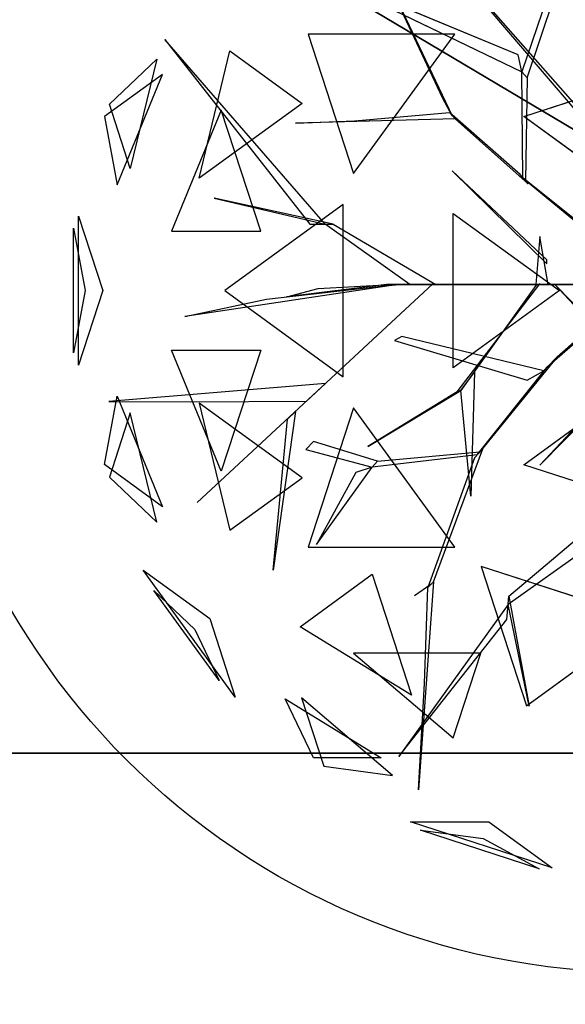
# Model space of a CAD drawing. Extents: x 22936 to 50368, y -4877 to 31080.
# Tile 199 of 256: x 45670 to 45764, y 3205 to 3374. Entities that reach past the tile are written whole.
import ezdxf

# ---------------------------------------------------------------- set-up
doc = ezdxf.new("R2010")
doc.units = 0
doc.layers.get('0').update_dxf_attribs({"linetype": 'CONTINUOUS'})
for name, color, linetype in [('00_TRACE_ARBRE', 3, 'CONTINUOUS'), ('00_TRACE_RDC', 241, 'CONTINUOUS'), ('08_AMENAGEMENTS_EXTERIEURS', 253, 'CONTINUOUS'), ('09_VEGETATION', 134, 'CONTINUOUS')]:
    doc.layers.add(name, color=color, linetype=linetype)

# ---------------------------------------------------------------- blocks, each defined once
blk = doc.blocks.new('TREE_GEOMETRIC_ROUND')
at = {"color": 7}
for p, q in [((-664.3, 1074, 5052.5), (-43.9, 347.3, 3886.1)), ((-43.9, 368.2, 3797.1), (-664.3, 1074, 5042)), ((-804.6, 1020.4, 3023), (-546, 478.3, 3253.2)), ((-575, 530.8, 3253.2), (-804.6, 1020.4, 3023)), ((-204.6, 990.2, 4205.1), (-334, 613, 3577.5)), ((-317.6, 594, 3608.8), (-191.1, 969.2, 4205.1)), ((-345.2, 664.2, 3650.7), (-1035.9, 952.1, 3577.5)), ((-1035.9, 952.1, 3577.5), (-334, 613, 3577.5)), ((-538.8, 728.2, 2392.4), (-987, 728.2, 2682.5)), ((-987, 728.2, 2682.5), (-848.5, 302, 2392.4)), ((-848.5, 302, 2392.4), (-538.8, 728.2, 2392.4)), ((-1424.8, 711.3, 4367.3), (-981.2, 146.5, 4126.7)), ((-935.2, 146.5, 4074.4), (-1424.8, 711.3, 4367.3)), ((-1319.9, 287.5, 5031.1), (-1225.9, 676.5, 4958.5)), ((-1225.9, 676.5, 4958.5), (-1005.2, 516.2, 5283)), ((-334, 613, 3577.5), (-345.2, 664.2, 3650.7)), ((-1594.7, 513.6, 4337.8), (-1450, 651.5, 4599.3)), ((-1450, 651.5, 4599.3), (-1530.8, 317, 4661.7)), ((-1431.8, 604.8, 3199.5), (-1609.5, 475.7, 3565.9)), ((-1571.2, 266.8, 3265.8), (-1431.8, 604.8, 3199.5)), ((-330.3, 289.4, 3300.2), (-334, 613, 3577.5)), ((-334, 613, 3577.5), (-317.6, 594, 3608.8)), ((-327.8, 475.9, 5644.3), (120.7, 621.6, 5644.3)), ((-317.6, 594, 3608.8), (-322, 279.9, 3326.4)), ((-1530.8, 317, 4661.7), (-1594.7, 513.6, 4337.8)), ((-1005.2, 516.2, 5283), (-1319.9, 287.5, 5031.1)), ((-546, 478.3, 3253.2), (-575, 530.8, 3253.2)), ((-1252.3, 495.8, 2829.7), (-1404.9, 125.8, 2902.3)), ((-1132, 125.8, 2577.8), (-1252.3, 495.8, 2829.7)), ((-844.8, 462.9, 3300.2), (-554.3, 487.8, 3300.2)), ((-554.3, 487.8, 3300.2), (-537.8, 468.9, 3242.7)), ((-338.5, 298.9, 3315.9), (-554.3, 487.8, 3300.2)), ((-1609.5, 475.7, 3565.9), (-1571.2, 266.8, 3265.8)), ((-537.8, 468.9, 3242.7), (-1025.3, 456, 3284.6)), ((-1025.3, 456, 3284.6), (-844.8, 462.9, 3300.2)), ((-537.8, 468.9, 3242.7), (-313.8, 270.5, 3242.7)), ((-3.3, 240.2, 5736.5), (-327.8, 475.9, 5644.3)), ((-546.1, 309.6, 5523.2), (-257.3, 25.1, 4895.5)), ((-257.3, 37.7, 5010.6), (-546.1, 309.6, 5523.2)), ((-313.8, 270.5, 3242.7), (-338.5, 298.9, 3315.9)), ((-322, 279.9, 3326.4), (-330.3, 289.4, 3300.2)), ((-330.3, 289.4, 3300.2), (15, 12.8, 2772)), ((45.1, -22, 2829.5), (-322, 279.9, 3326.4)), ((-910.1, 146.5, 4105.7), (-1274.1, 226, 4806.6)), ((-1274.1, 226, 4806.6), (-935.2, 146.5, 4074.4)), ((-879.4, 207, 5468.4), (-1242, -56.5, 5178.3)), ((-879.4, -319.9, 5468.4), (-879.4, 207, 5468.4)), ((-1688.9, -284, 4186.4), (-1688.9, 171, 4186.4)), ((-1688.9, 171, 4186.4), (-1615, -56.5, 4561.2)), ((-543.3, -292.3, 5644.3), (-543.3, 179.3, 5644.3)), ((-543.3, 179.3, 5644.3), (-218.8, -56.5, 5736.5)), ((-1704, 134.2, 3733.7), (-1669.1, -56.5, 3459.9)), ((-1704, -247.1, 3733.7), (-1704, 134.2, 3733.7)), ((-1404.9, 125.8, 2902.3), (-1132, 125.8, 2577.8)), ((-981.2, 146.5, 4126.7), (-935.2, 146.5, 4074.4)), ((-935.2, 146.5, 4074.4), (-910.1, 146.5, 4105.7)), ((-675.8, -37.7, 3415.3), (-935.2, 146.5, 4074.4)), ((-910.1, 146.5, 4105.7), (-596.3, -37.7, 3415.3)), ((-278.3, 108.8, 5612.1), (-290.8, -37.7, 4456.2)), ((-253.2, -37.7, 4456.2), (-278.3, 108.8, 5612.1)), ((-257.3, 25.1, 4895.5), (-257.3, 37.7, 5010.6)), ((-1669.1, -56.5, 3459.9), (-1704, -247.1, 3733.7)), ((-1615, -56.5, 4561.2), (-1688.9, -284, 4186.4)), ((-719.1, -39, 4325.4), (-1364, -135.5, 4586.9)), ((-605.7, -35.6, 3415.3), (-1326.3, -704.7, 3593.2)), ((-1326.3, -704.7, 3593.2), (-605.7, -35.6, 3357.8)), ((-1242, -56.5, 5178.3), (-879.4, -319.9, 5468.4)), ((-1113.8, -82.4, 4555.6), (-765, -42.5, 4398.6)), ((-746.9, -37.7, 4335.9), (-1052.4, -75.3, 5099.5)), ((-1052.4, -75.3, 5099.5), (-956.1, -50.2, 4937.4)), ((-956.1, -50.2, 4937.4), (-734.4, -37.7, 4383)), ((-765, -42.5, 4398.6), (-719.1, -39, 4325.4)), ((-746.9, -37.7, 4335.9), (-232.2, -37.7, 3839)), ((-734.4, -37.7, 4383), (-746.9, -37.7, 4335.9)), ((-207.1, -37.7, 3886.1), (-734.4, -37.7, 4383)), ((-604.6, -37.7, 3415.3), (-675.8, -37.7, 3415.3)), ((-605.7, -35.6, 3357.8), (-605.7, -35.6, 3415.3)), ((-604.6, -37.7, 3357.8), (-604.6, -37.7, 3415.3)), ((-81.6, -37.7, 2934.1), (-604.6, -37.7, 3357.8)), ((-604.6, -37.7, 3415.3), (-81.6, -37.7, 3007.3)), ((-596.3, -37.7, 3415.3), (-604.6, -37.7, 3415.3)), ((-218.8, -56.5, 5736.5), (-543.3, -292.3, 5644.3)), ((-531.7, -365.8, 4848.5), (-278.5, -36.2, 4456.2)), ((-290.3, -40.6, 4571.3), (-519.9, -361.5, 4906)), ((-290.8, -37.7, 4456.2), (-253.2, -37.7, 4456.2)), ((-244.8, -37.7, 3959.3), (-290.8, -37.7, 4456.2)), ((-278.5, -36.2, 4456.2), (-290.3, -40.6, 4571.3)), ((-253.2, -37.7, 4456.2), (-207.1, -37.7, 3886.1)), ((-207.1, -37.7, 3886.1), (-244.8, -37.7, 3959.3)), ((-140.2, -37.7, 3064.9), (-232.2, -37.7, 3839)), ((-232.2, -37.7, 3839), (-207.1, -37.7, 3886.1)), ((-232.2, -37.7, 4440.5), (378.7, -669.5, 5654)), ((236.4, -544, 5491.8), (-232.2, -37.7, 4513.7)), ((-232.2, -37.7, 4513.7), (-232.2, -37.7, 4440.5)), ((-225.6, -258.5, 2358.4), (31.1, -33, 1966.5)), ((-207.1, -37.7, 3886.1), (-81.6, -37.7, 3007.3)), ((-1364, -135.5, 4586.9), (-1113.8, -82.4, 4555.6)), ((-3.2, -69.7, 1966.5), (-257, -292.1, 2300.8)), ((-700.7, -197, 3117.4), (-722.5, -209.4, 3117.4)), ((-722.5, -209.4, 3117.4), (-317.1, -330.7, 2494.4)), ((-266.1, -301.8, 2421.1), (-700.7, -197, 3117.4)), ((-1404.9, -238.8, 2902.3), (-1132, -238.8, 2577.8)), ((-1252.3, -608.8, 2829.7), (-1404.9, -238.8, 2902.3)), ((-1132, -238.8, 2577.8), (-1252.3, -608.8, 2829.7)), ((-225.6, -258.5, 2358.4), (-461.5, -550, 2855.3)), ((-257, -292.1, 2300.8), (-225.6, -258.5, 2358.4)), ((-470.1, -559.2, 2829.1), (-257, -292.1, 2300.8)), ((-519.9, -361.5, 4895.5), (-477.9, -305.9, 4848.5)), ((-477.9, -305.9, 4848.5), (-489.9, -684.9, 5361.1)), ((-317.1, -330.7, 2494.4), (-266.1, -301.8, 2421.1)), ((-6.3, -301.3, 5010.6), (-278.3, -590, 5523.2)), ((-278.3, -590, 5523.2), (6.3, -301.3, 4895.5)), ((-933.8, -340.2, 3462.4), (-1596.1, -395.6, 3357.8)), ((-992.1, -394.3, 3488.5), (-933.8, -340.2, 3462.4)), ((-327.8, -588.9, 5644.3), (-3.3, -353.1, 5736.5)), ((-1609.5, -588.7, 3565.9), (-1571.2, -379.7, 3265.8)), ((-1571.2, -379.7, 3265.8), (-1431.8, -717.8, 3199.5)), ((-804.4, -533.2, 5246), (-519.9, -361.5, 4906)), ((-531.7, -365.8, 4848.5), (-804.4, -533.2, 5246)), ((-519.9, -361.5, 4906), (-531.7, -365.8, 4848.5)), ((-489.9, -684.9, 5361.1), (-519.9, -361.5, 4895.5)), ((-1596.1, -395.6, 3357.8), (-1345.6, -396.4, 3431)), ((-1345.6, -396.4, 3431), (-992.1, -394.3, 3488.5)), ((-1005.2, -629.1, 5283), (-1319.9, -400.4, 5031.1)), ((-1319.9, -400.4, 5031.1), (-1225.9, -789.5, 4958.5)), ((-848.5, -415, 2392.4), (-987, -841.2, 2682.5)), ((-538.8, -841.2, 2392.4), (-848.5, -415, 2392.4)), ((-1530.8, -429.9, 4661.7), (-1594.7, -626.6, 4337.8)), ((-1450, -764.5, 4599.3), (-1530.8, -429.9, 4661.7)), ((-1025.8, -425.7, 3546.1), (-1094.1, -911.7, 4205.1)), ((-1094.1, -911.7, 4205.1), (-1050.3, -449.3, 3561.8)), ((-1050.3, -449.3, 3561.8), (-1025.8, -425.7, 3546.1)), ((-970.7, -518.1, 3734), (-993.6, -542.5, 3734)), ((-774.4, -578.1, 3137.7), (-970.7, -518.1, 3734)), ((-603.6, -946.7, 2786.3), (-453, -540.8, 2771.6)), ((-453, -540.8, 2771.6), (-478.7, -568.3, 2844.8)), ((-993.6, -542.5, 3734), (-791.6, -596.4, 3106.3)), ((-470.1, -559.2, 2829.1), (-791.6, -596.4, 3106.3)), ((-774.4, -578.1, 3137.7), (-461.5, -550, 2855.3)), ((-478.7, -568.3, 2844.8), (-620.7, -965, 2843.8)), ((-461.5, -550, 2855.3), (-470.1, -559.2, 2829.1)), ((-1431.8, -717.8, 3199.5), (-1609.5, -588.7, 3565.9)), ((-961.2, -832.7, 3238.8), (-791.6, -596.4, 3106.3)), ((-791.6, -596.4, 3106.3), (-841.4, -612.9, 3179.5)), ((-791.6, -596.4, 3106.3), (-774.4, -578.1, 3137.7)), ((120.7, -734.6, 5644.3), (-327.8, -588.9, 5644.3)), ((-1594.7, -626.6, 4337.8), (-1450, -764.5, 4599.3)), ((-1225.9, -789.5, 4958.5), (-1005.2, -629.1, 5283)), ((-841.4, -612.9, 3179.5), (-961.2, -832.7, 3238.8)), ((-373.5, -991.1, 4105.7), (4, -672.1, 3415.3)), ((-2.2, -751.4, 3415.3), (-375.4, -1016.1, 4074.4)), ((-987, -841.2, 2682.5), (-538.8, -841.2, 2392.4)), ((43.2, -1062.8, 5468.4), (-458, -899.9, 5468.4)), ((-458, -899.9, 5468.4), (-319.5, -1326.2, 5178.3)), ((-1209.6, -1299.5, 3736.8), (-1491.6, -911.3, 3736.8)), ((-1491.6, -911.3, 3736.8), (-1287.6, -1059.6, 3316.1)), ((-1011.6, -1084.4, 4958.5), (-790.9, -924.1, 5283)), ((-790.9, -924.1, 5283), (-670.7, -1294.1, 5031.1)), ((-612.1, -955.8, 2796.8), (-661.3, -990, 2796.8)), ((-603.6, -946.7, 2786.3), (-649.3, -1582.9, 2960.6)), ((-620.7, -965, 2843.8), (-603.6, -946.7, 2786.3)), ((-1259, -1249, 4189.8), (-1458.9, -973.9, 4189.8)), ((-1458.9, -973.9, 4189.8), (-1333.8, -1093.2, 4415.9)), ((-631.6, -1257.7, 2843.8), (-620.7, -965, 2843.8)), ((-375.4, -1016.1, 4074.4), (-373.5, -991.1, 4105.7)), ((-373.5, -991.1, 4105.7), (-311.5, -1327.5, 4806.6)), ((-375.4, -1016.1, 4074.4), (-709.6, -1481.1, 4367.3)), ((-379, -1062, 4126.7), (-375.4, -1016.1, 4074.4)), ((-311.5, -1327.5, 4806.6), (-375.4, -1016.1, 4074.4)), ((-1287.6, -1059.6, 3316.1), (-1209.6, -1299.5, 3736.8)), ((-709.6, -1481.1, 4367.3), (-379, -1062, 4126.7)), ((-319.5, -1326.2, 5178.3), (43.2, -1062.8, 5468.4)), ((-1333.8, -1093.2, 4415.9), (-1259, -1249, 4189.8)), ((-670.7, -1294.1, 5031.1), (-1011.6, -1084.4, 4958.5)), ((-458.8, -1165.3, 2577.8), (-847.9, -1165.3, 2829.7)), ((-847.9, -1165.3, 2829.7), (-543.2, -1424.8, 2902.3)), ((-543.2, -1424.8, 2902.3), (-458.8, -1165.3, 2577.8)), ((-649.3, -1582.9, 2960.6), (-631.6, -1257.7, 2843.8)), ((-1057.1, -1305.2, 4599.3), (-763.9, -1485.5, 4661.7)), ((-970.7, -1485.5, 4337.8), (-1057.1, -1305.2, 4599.3)), ((-728.6, -1539.4, 3265.8), (-1007, -1302.4, 3199.5)), ((-1007, -1302.4, 3199.5), (-939.1, -1511.3, 3565.9)), ((-763.9, -1485.5, 4661.7), (-970.7, -1485.5, 4337.8)), ((-939.1, -1511.3, 3565.9), (-728.6, -1539.4, 3265.8)), ((-241.2, -1821.6, 4186.4), (-673.9, -1681, 4186.4)), ((-673.9, -1681, 4186.4), (-434.7, -1681, 4561.2)), ((-434.7, -1681, 4561.2), (-241.2, -1821.6, 4186.4)), ((-280.9, -1824.6, 3733.7), (-643.6, -1706.8, 3733.7)), ((-643.6, -1706.8, 3733.7), (-451.4, -1732.4, 3459.9)), ((-451.4, -1732.4, 3459.9), (-280.9, -1824.6, 3733.7))]:
    blk.add_line(p, q, dxfattribs=at)
mesh = blk.add_polyface(dxfattribs=at)
corners = [(-804.6, 1020.4, 3023), (-546, 478.3, 3253.2), (-575, 530.8, 3253.2)]
mesh.append_faces([[corners[k] for k in face] for face in [(0, 1, 2)]], dxfattribs={"color": 7})
mesh = blk.add_polyface(dxfattribs=at)
corners = [(-345.2, 664.2, 3650.7), (-1035.9, 952.1, 3577.5), (-334, 613, 3577.5)]
mesh.append_faces([[corners[k] for k in face] for face in [(0, 1, 2)]], dxfattribs={"color": 7})
mesh = blk.add_polyface(dxfattribs=at)
corners = [(-538.8, 728.2, 2392.4), (-987, 728.2, 2682.5), (-848.5, 302, 2392.4)]
mesh.append_faces([[corners[k] for k in face] for face in [(0, 1, 2)]], dxfattribs={"color": 7})
mesh = blk.add_polyface(dxfattribs=at)
corners = [(-1424.8, 711.3, 4367.3), (-981.2, 146.5, 4126.7), (-935.2, 146.5, 4074.4)]
mesh.append_faces([[corners[k] for k in face] for face in [(0, 1, 2)]], dxfattribs={"color": 7})
mesh = blk.add_polyface(dxfattribs=at)
corners = [(-1225.9, 676.5, 4958.5), (-1005.2, 516.2, 5283), (-1319.9, 287.5, 5031.1)]
mesh.append_faces([[corners[k] for k in face] for face in [(0, 1, 2)]], dxfattribs={"color": 7})
mesh = blk.add_polyface(dxfattribs=at)
corners = [(-1450, 651.5, 4599.3), (-1530.8, 317, 4661.7), (-1594.7, 513.6, 4337.8)]
mesh.append_faces([[corners[k] for k in face] for face in [(0, 1, 2)]], dxfattribs={"color": 7})
mesh = blk.add_polyface(dxfattribs=at)
corners = [(-1431.8, 604.8, 3199.5), (-1609.5, 475.7, 3565.9), (-1571.2, 266.8, 3265.8)]
mesh.append_faces([[corners[k] for k in face] for face in [(0, 1, 2)]], dxfattribs={"color": 7})
mesh = blk.add_polyface(dxfattribs=at)
corners = [(120.7, 621.6, 5644.3), (-3.3, 240.2, 5736.5), (-327.8, 475.9, 5644.3)]
mesh.append_faces([[corners[k] for k in face] for face in [(0, 1, 2)]], dxfattribs={"color": 7})
mesh = blk.add_polyface(dxfattribs=at)
corners = [(-1252.3, 495.8, 2829.7), (-1404.9, 125.8, 2902.3), (-1132, 125.8, 2577.8)]
mesh.append_faces([[corners[k] for k in face] for face in [(0, 1, 2)]], dxfattribs={"color": 7})
mesh = blk.add_polyface(dxfattribs=at)
corners = [(-546.1, 309.6, 5523.2), (-257.3, 25.1, 4895.5), (-257.3, 37.7, 5010.6)]
mesh.append_faces([[corners[k] for k in face] for face in [(0, 1, 2)]], dxfattribs={"color": 7})
mesh = blk.add_polyface(dxfattribs=at)
corners = [(-1274.1, 226, 4806.6), (-935.2, 146.5, 4074.4), (-910.1, 146.5, 4105.7)]
mesh.append_faces([[corners[k] for k in face] for face in [(0, 1, 2)]], dxfattribs={"color": 7})
mesh = blk.add_polyface(dxfattribs=at)
corners = [(-879.4, 207, 5468.4), (-1242, -56.5, 5178.3), (-879.4, -319.9, 5468.4)]
mesh.append_faces([[corners[k] for k in face] for face in [(0, 1, 2)]], dxfattribs={"color": 7})
mesh = blk.add_polyface(dxfattribs=at)
corners = [(-1688.9, 171, 4186.4), (-1615, -56.5, 4561.2), (-1688.9, -284, 4186.4)]
mesh.append_faces([[corners[k] for k in face] for face in [(0, 1, 2)]], dxfattribs={"color": 7})
mesh = blk.add_polyface(dxfattribs=at)
corners = [(-218.8, -56.5, 5736.5), (-543.3, -292.3, 5644.3), (-543.3, 179.3, 5644.3)]
mesh.append_faces([[corners[k] for k in face] for face in [(0, 1, 2)]], dxfattribs={"color": 7})
mesh = blk.add_polyface(dxfattribs=at)
corners = [(-1704, 134.2, 3733.7), (-1669.1, -56.5, 3459.9), (-1704, -247.1, 3733.7)]
mesh.append_faces([[corners[k] for k in face] for face in [(0, 1, 2)]], dxfattribs={"color": 7})
mesh = blk.add_polyface(dxfattribs=at)
corners = [(-278.3, 108.8, 5612.1), (-290.8, -37.7, 4456.2), (-253.2, -37.7, 4456.2)]
mesh.append_faces([[corners[k] for k in face] for face in [(0, 1, 2)]], dxfattribs={"color": 7})
mesh = blk.add_polyface(dxfattribs=at)
corners = [(-1326.3, -704.7, 3593.2), (-605.7, -35.6, 3357.8), (-605.7, -35.6, 3415.3)]
mesh.append_faces([[corners[k] for k in face] for face in [(0, 1, 2)]], dxfattribs={"color": 7})
mesh = blk.add_polyface(dxfattribs=at)
corners = [(-207.1, -37.7, 3886.1), (-746.9, -37.7, 4335.9), (-232.2, -37.7, 3839), (-734.4, -37.7, 4383)]
mesh.append_faces([[corners[k] for k in face] for face in [(0, 1, 2), (1, 0, 3)]], dxfattribs={"vtx0": -1, "color": 7})
mesh = blk.add_polyface(dxfattribs=at)
corners = [(-604.6, -37.7, 3357.8), (-81.6, -37.7, 3007.3), (-81.6, -37.7, 2934.1), (-604.6, -37.7, 3415.3)]
mesh.append_faces([[corners[k] for k in face] for face in [(0, 1, 2), (1, 0, 3)]], dxfattribs={"vtx0": -1, "color": 7})
mesh = blk.add_polyface(dxfattribs=at)
corners = [(-244.8, -37.7, 3959.3), (-253.2, -37.7, 4456.2), (-207.1, -37.7, 3886.1), (-290.8, -37.7, 4456.2)]
mesh.append_faces([[corners[k] for k in face] for face in [(0, 1, 2), (1, 0, 3)]], dxfattribs={"vtx0": -1, "color": 7})
mesh = blk.add_polyface(dxfattribs=at)
corners = [(-140.2, -37.7, 3064.9), (-207.1, -37.7, 3886.1), (-81.6, -37.7, 3007.3), (-232.2, -37.7, 3839)]
mesh.append_faces([[corners[k] for k in face] for face in [(0, 1, 2), (1, 0, 3)]], dxfattribs={"vtx0": -1, "color": 7})
mesh = blk.add_polyface(dxfattribs=at)
corners = [(-1132, -238.8, 2577.8), (-1252.3, -608.8, 2829.7), (-1404.9, -238.8, 2902.3)]
mesh.append_faces([[corners[k] for k in face] for face in [(0, 1, 2)]], dxfattribs={"color": 7})
mesh = blk.add_polyface(dxfattribs=at)
corners = [(-489.9, -684.9, 5361.1), (-519.9, -361.5, 4895.5), (-477.9, -305.9, 4848.5)]
mesh.append_faces([[corners[k] for k in face] for face in [(0, 1, 2)]], dxfattribs={"color": 7})
mesh = blk.add_polyface(dxfattribs=at)
corners = [(-6.3, -301.3, 5010.6), (-278.3, -590, 5523.2), (6.3, -301.3, 4895.5)]
mesh.append_faces([[corners[k] for k in face] for face in [(0, 1, 2)]], dxfattribs={"color": 7})
mesh = blk.add_polyface(dxfattribs=at)
corners = [(120.7, -734.6, 5644.3), (-327.8, -588.9, 5644.3), (-3.3, -353.1, 5736.5)]
mesh.append_faces([[corners[k] for k in face] for face in [(0, 1, 2)]], dxfattribs={"color": 7})
mesh = blk.add_polyface(dxfattribs=at)
corners = [(-1571.2, -379.7, 3265.8), (-1431.8, -717.8, 3199.5), (-1609.5, -588.7, 3565.9)]
mesh.append_faces([[corners[k] for k in face] for face in [(0, 1, 2)]], dxfattribs={"color": 7})
mesh = blk.add_polyface(dxfattribs=at)
corners = [(-804.4, -533.2, 5246), (-519.9, -361.5, 4906), (-531.7, -365.8, 4848.5)]
mesh.append_faces([[corners[k] for k in face] for face in [(0, 1, 2)]], dxfattribs={"color": 7})
mesh = blk.add_polyface(dxfattribs=at)
corners = [(-1319.9, -400.4, 5031.1), (-1225.9, -789.5, 4958.5), (-1005.2, -629.1, 5283)]
mesh.append_faces([[corners[k] for k in face] for face in [(0, 1, 2)]], dxfattribs={"color": 7})
mesh = blk.add_polyface(dxfattribs=at)
corners = [(-538.8, -841.2, 2392.4), (-848.5, -415, 2392.4), (-987, -841.2, 2682.5)]
mesh.append_faces([[corners[k] for k in face] for face in [(0, 1, 2)]], dxfattribs={"color": 7})
mesh = blk.add_polyface(dxfattribs=at)
corners = [(-1530.8, -429.9, 4661.7), (-1594.7, -626.6, 4337.8), (-1450, -764.5, 4599.3)]
mesh.append_faces([[corners[k] for k in face] for face in [(0, 1, 2)]], dxfattribs={"color": 7})
mesh = blk.add_polyface(dxfattribs=at)
corners = [(-1094.1, -911.7, 4205.1), (-1050.3, -449.3, 3561.8), (-1025.8, -425.7, 3546.1)]
mesh.append_faces([[corners[k] for k in face] for face in [(0, 1, 2)]], dxfattribs={"color": 7})
mesh = blk.add_polyface(dxfattribs=at)
corners = [(-791.6, -596.4, 3106.3), (-841.4, -612.9, 3179.5), (-961.2, -832.7, 3238.8)]
mesh.append_faces([[corners[k] for k in face] for face in [(0, 1, 2)]], dxfattribs={"color": 7})
mesh = blk.add_polyface(dxfattribs=at)
corners = [(43.2, -1062.8, 5468.4), (-458, -899.9, 5468.4), (-319.5, -1326.2, 5178.3)]
mesh.append_faces([[corners[k] for k in face] for face in [(0, 1, 2)]], dxfattribs={"color": 7})
mesh = blk.add_polyface(dxfattribs=at)
corners = [(-1491.6, -911.3, 3736.8), (-1287.6, -1059.6, 3316.1), (-1209.6, -1299.5, 3736.8)]
mesh.append_faces([[corners[k] for k in face] for face in [(0, 1, 2)]], dxfattribs={"color": 7})
mesh = blk.add_polyface(dxfattribs=at)
corners = [(-670.7, -1294.1, 5031.1), (-1011.6, -1084.4, 4958.5), (-790.9, -924.1, 5283)]
mesh.append_faces([[corners[k] for k in face] for face in [(0, 1, 2)]], dxfattribs={"color": 7})
mesh = blk.add_polyface(dxfattribs=at)
corners = [(-1458.9, -973.9, 4189.8), (-1333.8, -1093.2, 4415.9), (-1259, -1249, 4189.8)]
mesh.append_faces([[corners[k] for k in face] for face in [(0, 1, 2)]], dxfattribs={"color": 7})
mesh = blk.add_polyface(dxfattribs=at)
corners = [(-373.5, -991.1, 4105.7), (-311.5, -1327.5, 4806.6), (-375.4, -1016.1, 4074.4)]
mesh.append_faces([[corners[k] for k in face] for face in [(0, 1, 2)]], dxfattribs={"color": 7})
mesh = blk.add_polyface(dxfattribs=at)
corners = [(-709.6, -1481.1, 4367.3), (-379, -1062, 4126.7), (-375.4, -1016.1, 4074.4)]
mesh.append_faces([[corners[k] for k in face] for face in [(0, 1, 2)]], dxfattribs={"color": 7})
mesh = blk.add_polyface(dxfattribs=at)
corners = [(-543.2, -1424.8, 2902.3), (-458.8, -1165.3, 2577.8), (-847.9, -1165.3, 2829.7)]
mesh.append_faces([[corners[k] for k in face] for face in [(0, 1, 2)]], dxfattribs={"color": 7})
mesh = blk.add_polyface(dxfattribs=at)
corners = [(-763.9, -1485.5, 4661.7), (-970.7, -1485.5, 4337.8), (-1057.1, -1305.2, 4599.3)]
mesh.append_faces([[corners[k] for k in face] for face in [(0, 1, 2)]], dxfattribs={"color": 7})
mesh = blk.add_polyface(dxfattribs=at)
corners = [(-939.1, -1511.3, 3565.9), (-728.6, -1539.4, 3265.8), (-1007, -1302.4, 3199.5)]
mesh.append_faces([[corners[k] for k in face] for face in [(0, 1, 2)]], dxfattribs={"color": 7})
mesh = blk.add_polyface(dxfattribs=at)
corners = [(-434.7, -1681, 4561.2), (-241.2, -1821.6, 4186.4), (-673.9, -1681, 4186.4)]
mesh.append_faces([[corners[k] for k in face] for face in [(0, 1, 2)]], dxfattribs={"color": 7})
mesh = blk.add_polyface(dxfattribs=at)
corners = [(-643.6, -1706.8, 3733.7), (-451.4, -1732.4, 3459.9), (-280.9, -1824.6, 3733.7)]
mesh.append_faces([[corners[k] for k in face] for face in [(0, 1, 2)]], dxfattribs={"color": 7})
blk = doc.blocks.new('ARBRE_SIMPLE')
blk.add_circle((0, 0), 250)
blk = doc.blocks.new('GROUPER_1')
at = {"layer": '00_TRACE_ARBRE', "rotation": 10.53798942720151}
blk.add_blockref('ARBRE_SIMPLE', (3813.32, 4071.1), dxfattribs=at)
at = {"layer": '00_TRACE_ARBRE', "xscale": 0.5, "yscale": 0.5, "zscale": 0.5, "rotation": 10.53798942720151}
blk.add_blockref('ARBRE_SIMPLE', (4162.96, 3946.36), dxfattribs=at)
blk = doc.blocks.new('GROUPER_2')
at = {"layer": '00_TRACE_RDC'}
blk.add_blockref('GROUPER_1', (12098.99, 4265.72), dxfattribs=at)
blk = doc.blocks.new('GROUPER_14')
at = {"layer": '08_AMENAGEMENTS_EXTERIEURS'}
blk.add_line((4417.82, 100), (3574.82, 100), dxfattribs=at)
mesh = blk.add_polyface(dxfattribs=at)
corners = [(3623.74, 571.89), (4417.82, 100), (3574.82, 100), (4417.82, 489.56)]
mesh.append_faces([[corners[k] for k in face] for face in [(0, 1, 2), (1, 0, 3)]], dxfattribs={"vtx0": -1})
blk = doc.blocks.new('GROUPER_101')
at = {"layer": '08_AMENAGEMENTS_EXTERIEURS'}
blk.add_line((3750.71, 1628), (2907.71, 1628), dxfattribs=at)
mesh = blk.add_polyface(dxfattribs=at)
corners = [(2907.71, 1628), (2876.61, 0), (2876.61, 1328), (3532.71, 0), (3532.71, 1093), (3750.71, 1628), (3750.71, 1093)]
mesh.append_faces([[corners[k] for k in face] for face in [(0, 1, 2), (4, 5, 6)]], dxfattribs={"vtx0": -1})
mesh.append_faces([[corners[k] for k in face] for face in [(1, 0, 3), (3, 0, 4)]], dxfattribs={"vtx0": -1, "vtx1": -1})
mesh.append_faces([[corners[k] for k in face] for face in [(4, 0, 5)]], dxfattribs={"vtx0": -1, "vtx2": -1})
blk = doc.blocks.new('GROUPER_116')
at = {"layer": '08_AMENAGEMENTS_EXTERIEURS'}
mesh = blk.add_polyface(dxfattribs=at)
corners = [(460.49, 3331.22), (460.49, 3326.22), (94.11, 3239.87), (980.49, 3870.79), (980.49, 3518.79), (480.49, 3870.79), (1209.96, 3523.79), (1000.49, 3518.79), (1000.49, 3523.79), (1000.49, 3336.93), (1165.99, 2980.93), (1307.17, 3133.93), (1000.49, 2980.93), (980.49, 3336.93), (1116.94, 808.8), (980.49, 670.69), (980.49, 838.54), (1082.03, 648.56), (480.49, 3326.22), (460.49, 3076.22), (480.49, 3076.22), (480.49, 0), (980.49, 0), (460.49, 3071.22), (0, 3071.22)]
mesh.append_faces([[corners[k] for k in face] for face in [(6, 7, 8), (10, 6, 11), (15, 14, 17), (2, 23, 24)]], dxfattribs={"vtx0": -1})
mesh.append_faces([[corners[k] for k in face] for face in [(7, 13, 4), (13, 7, 9), (14, 15, 16), (18, 19, 1), (19, 18, 20), (20, 5, 21), (21, 5, 22), (22, 5, 15), (23, 2, 19)]], dxfattribs={"vtx0": -1, "vtx1": -1})
mesh.append_faces([[corners[k] for k in face] for face in [(7, 6, 9), (9, 6, 10), (15, 5, 4), (15, 4, 13), (19, 2, 1)]], dxfattribs={"vtx0": -1, "vtx1": -1, "vtx2": -1})
mesh.append_faces([[corners[k] for k in face] for face in [(20, 18, 5), (15, 13, 16)]], dxfattribs={"vtx0": -1, "vtx2": -1})
mesh.append_faces([[corners[k] for k in face] for face in [(0, 1, 2), (3, 4, 5)]], dxfattribs={"vtx1": -1})
mesh.append_faces([[corners[k] for k in face] for face in [(10, 12, 9)]], dxfattribs={"vtx2": -1})

msp = doc.modelspace()

# ---------------------------------------------------------------- block references
at = {"layer": '00_TRACE_RDC'}
msp.add_blockref('GROUPER_2', (29515.15, -4876.93), dxfattribs=at)
at = {"layer": '08_AMENAGEMENTS_EXTERIEURS', "color": 7}
msp.add_blockref('GROUPER_116', (45720.7, 1619.93), dxfattribs=at)
at = {"layer": '08_AMENAGEMENTS_EXTERIEURS', "color": 254}
msp.add_blockref('GROUPER_101', (42195.48, 1619.93), dxfattribs=at)
at = {"layer": '08_AMENAGEMENTS_EXTERIEURS', "color": 73}
msp.add_blockref('GROUPER_14', (41528.38, 3147.93), dxfattribs=at)
at = {"layer": '09_VEGETATION', "xscale": 0.05625, "yscale": 0.05625, "zscale": 0.05625}
msp.add_blockref('TREE_GEOMETRIC_ROUND', (45775.47, 3330.66), dxfattribs=at)

doc.saveas('drawing.dxf')
